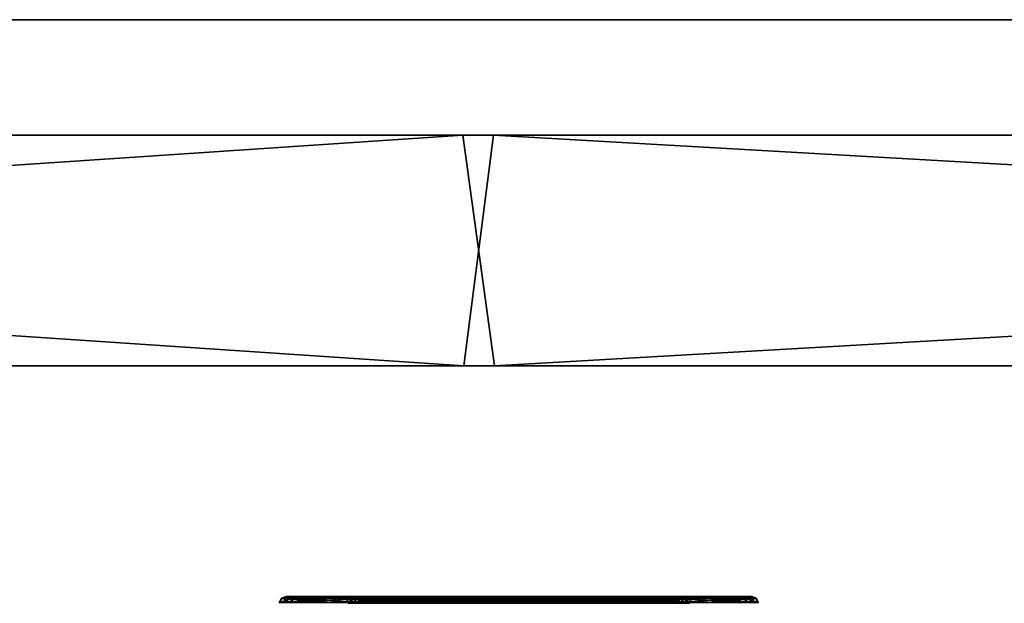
# Model space of a CAD drawing. Header units: millimetres. Extents: x -150 to 150, y -85 to 1149.
# Tile 131 of 256: x -106.47 to -102.2, y 1014.37 to 1016.9. Entities that reach past the tile are written whole.
import ezdxf

# ---------------------------------------------------------------- set-up
doc = ezdxf.new("R2010")
doc.units = ezdxf.units.MM
doc.header["$LTSCALE"] = 21.359881
for name, color, linetype in [('4946', 7, 'CONTINUOUS'), ('4947', 7, 'CONTINUOUS'), ('4948', 7, 'CONTINUOUS'), ('4949', 7, 'CONTINUOUS'), ('4950', 7, 'CONTINUOUS'), ('4951', 7, 'CONTINUOUS'), ('4952', 7, 'CONTINUOUS'), ('4953', 7, 'CONTINUOUS'), ('4987', 7, 'CONTINUOUS'), ('4988', 7, 'CONTINUOUS'), ('4989', 7, 'CONTINUOUS'), ('4990', 7, 'CONTINUOUS'), ('4991', 7, 'CONTINUOUS'), ('4992', 7, 'CONTINUOUS'), ('4993', 7, 'CONTINUOUS'), ('4994', 7, 'CONTINUOUS'), ('9009', 7, 'CONTINUOUS'), ('9010', 7, 'CONTINUOUS'), ('9017', 7, 'CONTINUOUS'), ('9018', 7, 'CONTINUOUS'), ('9019', 7, 'CONTINUOUS')]:
    doc.layers.add(name, color=color, linetype=linetype)

msp = doc.modelspace()

# ---------------------------------------------------------------- linework, layer by layer
at = {"layer": '4946', "linetype": 'CONTINUOUS'}
for points in [[(-105.054, 1014.3912, 262.1625), (-104.8904, 1014.3912, 262.5196), (-105.0453, 1014.37, 262.1611), (-105.054, 1014.3912, 262.1625)], [(-105.0172, 1014.3912, 261.7715), (-105.054, 1014.3912, 262.1625), (-105.0089, 1014.37, 261.7745), (-105.0172, 1014.3912, 261.7715)], [(-105.0089, 1014.37, 261.7745), (-105.054, 1014.3912, 262.1625), (-105.0453, 1014.37, 262.1611), (-105.0089, 1014.37, 261.7745)], [(-105.0453, 1014.37, 262.1611), (-104.8904, 1014.3912, 262.5196), (-104.8836, 1014.37, 262.514), (-105.0453, 1014.37, 262.1611)], [(-104.7897, 1014.3912, 261.4513), (-105.0172, 1014.3912, 261.7715), (-104.7841, 1014.37, 261.458), (-104.7897, 1014.3912, 261.4513)], [(-104.7841, 1014.37, 261.458), (-105.0172, 1014.3912, 261.7715), (-105.0089, 1014.37, 261.7745), (-104.7841, 1014.37, 261.458)], [(-104.8904, 1014.3912, 262.5196), (-104.5702, 1014.3912, 262.747), (-104.8836, 1014.37, 262.514), (-104.8904, 1014.3912, 262.5196)], [(-104.5702, 1014.3912, 262.747), (-104.5679, 1014.3815, 262.7409), (-104.8836, 1014.37, 262.514), (-104.5702, 1014.3912, 262.747)], [(-104.5679, 1014.3815, 262.7409), (-104.5671, 1014.37, 262.7388), (-104.8836, 1014.37, 262.514), (-104.5679, 1014.3815, 262.7409)], [(-104.4326, 1014.3912, 261.2876), (-104.7897, 1014.3912, 261.4513), (-104.4312, 1014.37, 261.2963), (-104.4326, 1014.3912, 261.2876)], [(-104.4312, 1014.37, 261.2963), (-104.7897, 1014.3912, 261.4513), (-104.7841, 1014.37, 261.458), (-104.4312, 1014.37, 261.2963)], [(-104.0416, 1014.3912, 261.3245), (-104.4326, 1014.3912, 261.2876), (-104.0439, 1014.3815, 261.3306), (-104.0416, 1014.3912, 261.3245)], [(-104.0439, 1014.3815, 261.3306), (-104.4326, 1014.3912, 261.2876), (-104.0447, 1014.37, 261.3327), (-104.0439, 1014.3815, 261.3306)], [(-104.0447, 1014.37, 261.3327), (-104.4326, 1014.3912, 261.2876), (-104.4312, 1014.37, 261.2963), (-104.0447, 1014.37, 261.3327)]]:
    msp.add_3dface(points, dxfattribs=at)
at = {"layer": '4947', "linetype": 'CONTINUOUS'}
for points in [[(-104.9068, 1014.4, 262.533), (-105.054, 1014.3912, 262.1625), (-105.0747, 1014.4, 262.1675), (-104.9068, 1014.4, 262.533)], [(-105.0747, 1014.4, 262.1675), (-105.054, 1014.3912, 262.1625), (-105.0375, 1014.4, 261.7653), (-105.0747, 1014.4, 262.1675)], [(-104.8904, 1014.3912, 262.5196), (-105.054, 1014.3912, 262.1625), (-104.9068, 1014.4, 262.533), (-104.8904, 1014.3912, 262.5196)], [(-105.054, 1014.3912, 262.1625), (-105.0172, 1014.3912, 261.7715), (-105.0375, 1014.4, 261.7653), (-105.054, 1014.3912, 262.1625)], [(-105.0375, 1014.4, 261.7653), (-105.0172, 1014.3912, 261.7715), (-104.8048, 1014.4, 261.4362), (-105.0375, 1014.4, 261.7653)], [(-105.0172, 1014.3912, 261.7715), (-104.7897, 1014.3912, 261.4513), (-104.8048, 1014.4, 261.4362), (-105.0172, 1014.3912, 261.7715)], [(-104.5775, 1014.4, 262.7669), (-104.8904, 1014.3912, 262.5196), (-104.9068, 1014.4, 262.533), (-104.5775, 1014.4, 262.7669)], [(-104.8904, 1014.3912, 262.5196), (-104.5775, 1014.4, 262.7669), (-104.5735, 1014.3977, 262.7562), (-104.8904, 1014.3912, 262.5196)], [(-104.5702, 1014.3912, 262.747), (-104.8904, 1014.3912, 262.5196), (-104.5735, 1014.3977, 262.7562), (-104.5702, 1014.3912, 262.747)], [(-104.8048, 1014.4, 261.4362), (-104.7897, 1014.3912, 261.4513), (-104.4386, 1014.4, 261.2671), (-104.8048, 1014.4, 261.4362)], [(-104.7897, 1014.3912, 261.4513), (-104.4326, 1014.3912, 261.2876), (-104.4386, 1014.4, 261.2671), (-104.7897, 1014.3912, 261.4513)], [(-104.4386, 1014.4, 261.2671), (-104.4326, 1014.3912, 261.2876), (-104.2338, 1014.4, 261.2591), (-104.4386, 1014.4, 261.2671)], [(-104.4326, 1014.3912, 261.2876), (-104.0416, 1014.3912, 261.3245), (-104.2338, 1014.4, 261.2591), (-104.4326, 1014.3912, 261.2876)], [(-104.2338, 1014.4, 261.2591), (-104.0416, 1014.3912, 261.3245), (-104.0382, 1014.3977, 261.3154), (-104.2338, 1014.4, 261.2591)], [(-104.0342, 1014.4, 261.3046), (-104.2338, 1014.4, 261.2591), (-104.0382, 1014.3977, 261.3154), (-104.0342, 1014.4, 261.3046)]]:
    msp.add_3dface(points, dxfattribs=at)
at = {"layer": '4948', "linetype": 'CONTINUOUS'}
for points in [[(-104.5679, 1014.3815, 262.7409), (-104.5702, 1014.3912, 262.747), (-104.1791, 1014.3912, 262.7839), (-104.5679, 1014.3815, 262.7409)], [(-104.5671, 1014.37, 262.7388), (-104.5679, 1014.3815, 262.7409), (-104.1791, 1014.3912, 262.7839), (-104.5671, 1014.37, 262.7388)], [(-104.5671, 1014.37, 262.7388), (-104.1791, 1014.3912, 262.7839), (-104.1806, 1014.37, 262.7752), (-104.5671, 1014.37, 262.7388)], [(-104.1791, 1014.3912, 262.7839), (-103.822, 1014.3912, 262.6203), (-104.1806, 1014.37, 262.7752), (-104.1791, 1014.3912, 262.7839)], [(-104.1806, 1014.37, 262.7752), (-103.822, 1014.3912, 262.6203), (-103.8276, 1014.37, 262.6135), (-104.1806, 1014.37, 262.7752)], [(-104.0439, 1014.3815, 261.3306), (-104.0447, 1014.37, 261.3327), (-103.7281, 1014.37, 261.5575), (-104.0439, 1014.3815, 261.3306)], [(-104.0416, 1014.3912, 261.3245), (-104.0439, 1014.3815, 261.3306), (-103.7281, 1014.37, 261.5575), (-104.0416, 1014.3912, 261.3245)], [(-103.7214, 1014.3912, 261.5519), (-104.0416, 1014.3912, 261.3245), (-103.7281, 1014.37, 261.5575), (-103.7214, 1014.3912, 261.5519)], [(-103.822, 1014.3912, 262.6203), (-103.5946, 1014.3912, 262.3), (-103.8276, 1014.37, 262.6135), (-103.822, 1014.3912, 262.6203)], [(-103.8276, 1014.37, 262.6135), (-103.5946, 1014.3912, 262.3), (-103.6028, 1014.37, 262.297), (-103.8276, 1014.37, 262.6135)], [(-103.5664, 1014.37, 261.9105), (-103.7214, 1014.3912, 261.5519), (-103.7281, 1014.37, 261.5575), (-103.5664, 1014.37, 261.9105)], [(-103.5578, 1014.3912, 261.909), (-103.7214, 1014.3912, 261.5519), (-103.5664, 1014.37, 261.9105), (-103.5578, 1014.3912, 261.909)], [(-103.5946, 1014.3912, 262.3), (-103.5578, 1014.3912, 261.909), (-103.6028, 1014.37, 262.297), (-103.5946, 1014.3912, 262.3)], [(-103.6028, 1014.37, 262.297), (-103.5578, 1014.3912, 261.909), (-103.5664, 1014.37, 261.9105), (-103.6028, 1014.37, 262.297)]]:
    msp.add_3dface(points, dxfattribs=at)
at = {"layer": '4949', "linetype": 'CONTINUOUS'}
for points in [[(-104.5735, 1014.3977, 262.7562), (-104.5775, 1014.4, 262.7669), (-104.378, 1014.4, 262.8124), (-104.5735, 1014.3977, 262.7562)], [(-104.5702, 1014.3912, 262.747), (-104.5735, 1014.3977, 262.7562), (-104.378, 1014.4, 262.8124), (-104.5702, 1014.3912, 262.747)], [(-104.1791, 1014.3912, 262.7839), (-104.5702, 1014.3912, 262.747), (-104.378, 1014.4, 262.8124), (-104.1791, 1014.3912, 262.7839)], [(-104.1731, 1014.4, 262.8044), (-104.1791, 1014.3912, 262.7839), (-104.378, 1014.4, 262.8124), (-104.1731, 1014.4, 262.8044)], [(-103.822, 1014.3912, 262.6203), (-104.1791, 1014.3912, 262.7839), (-104.1731, 1014.4, 262.8044), (-103.822, 1014.3912, 262.6203)], [(-103.8069, 1014.4, 262.6353), (-103.822, 1014.3912, 262.6203), (-104.1731, 1014.4, 262.8044), (-103.8069, 1014.4, 262.6353)], [(-104.0382, 1014.3977, 261.3154), (-104.0416, 1014.3912, 261.3245), (-103.7214, 1014.3912, 261.5519), (-104.0382, 1014.3977, 261.3154)], [(-104.0342, 1014.4, 261.3046), (-104.0382, 1014.3977, 261.3154), (-103.7214, 1014.3912, 261.5519), (-104.0342, 1014.4, 261.3046)], [(-104.0342, 1014.4, 261.3046), (-103.7214, 1014.3912, 261.5519), (-103.7049, 1014.4, 261.5385), (-104.0342, 1014.4, 261.3046)], [(-103.5946, 1014.3912, 262.3), (-103.822, 1014.3912, 262.6203), (-103.8069, 1014.4, 262.6353), (-103.5946, 1014.3912, 262.3)], [(-103.5743, 1014.4, 262.3062), (-103.5946, 1014.3912, 262.3), (-103.8069, 1014.4, 262.6353), (-103.5743, 1014.4, 262.3062)], [(-103.7214, 1014.3912, 261.5519), (-103.5578, 1014.3912, 261.909), (-103.7049, 1014.4, 261.5385), (-103.7214, 1014.3912, 261.5519)], [(-103.7049, 1014.4, 261.5385), (-103.5578, 1014.3912, 261.909), (-103.5371, 1014.4, 261.9041), (-103.7049, 1014.4, 261.5385)], [(-103.5578, 1014.3912, 261.909), (-103.5946, 1014.3912, 262.3), (-103.5743, 1014.4, 262.3062), (-103.5578, 1014.3912, 261.909)], [(-103.5371, 1014.4, 261.9041), (-103.5578, 1014.3912, 261.909), (-103.5743, 1014.4, 262.3062), (-103.5371, 1014.4, 261.9041)]]:
    msp.add_3dface(points, dxfattribs=at)
at = {"layer": '4950', "linetype": 'CONTINUOUS'}
for points in [[(-105.3343, 1014.3923, 262.21), (-105.2837, 1014.3923, 261.6725), (-105.344, 1014.3733, 262.2117), (-105.3343, 1014.3923, 262.21)], [(-105.344, 1014.3733, 262.2117), (-105.2837, 1014.3923, 261.6725), (-105.2928, 1014.3733, 261.6691), (-105.344, 1014.3733, 262.2117)], [(-105.1169, 1014.3733, 262.7071), (-105.3343, 1014.3923, 262.21), (-105.344, 1014.3733, 262.2117), (-105.1169, 1014.3733, 262.7071)], [(-105.1094, 1014.3923, 262.7009), (-105.3343, 1014.3923, 262.21), (-105.1169, 1014.3733, 262.7071), (-105.1094, 1014.3923, 262.7009)], [(-105.2837, 1014.3923, 261.6725), (-104.971, 1014.3923, 261.2322), (-105.2928, 1014.3733, 261.6691), (-105.2837, 1014.3923, 261.6725)], [(-105.2928, 1014.3733, 261.6691), (-104.971, 1014.3923, 261.2322), (-104.9773, 1014.3733, 261.2247), (-105.2928, 1014.3733, 261.6691)], [(-104.6726, 1014.3733, 263.0227), (-105.1094, 1014.3923, 262.7009), (-105.1169, 1014.3733, 262.7071), (-104.6726, 1014.3733, 263.0227)], [(-104.6692, 1014.3923, 263.0135), (-105.1094, 1014.3923, 262.7009), (-104.6715, 1014.3837, 263.0198), (-104.6692, 1014.3923, 263.0135)], [(-104.6715, 1014.3837, 263.0198), (-105.1094, 1014.3923, 262.7009), (-104.6726, 1014.3733, 263.0227), (-104.6715, 1014.3837, 263.0198)], [(-104.971, 1014.3923, 261.2322), (-104.4801, 1014.3923, 261.0073), (-104.9773, 1014.3733, 261.2247), (-104.971, 1014.3923, 261.2322)], [(-104.9773, 1014.3733, 261.2247), (-104.4801, 1014.3923, 261.0073), (-104.4818, 1014.3733, 260.9977), (-104.9773, 1014.3733, 261.2247)], [(-103.9426, 1014.3923, 261.058), (-103.9403, 1014.3837, 261.0517), (-104.4818, 1014.3733, 260.9977), (-103.9426, 1014.3923, 261.058)], [(-104.4801, 1014.3923, 261.0073), (-103.9426, 1014.3923, 261.058), (-104.4818, 1014.3733, 260.9977), (-104.4801, 1014.3923, 261.0073)], [(-103.9403, 1014.3837, 261.0517), (-103.9392, 1014.3733, 261.0488), (-104.4818, 1014.3733, 260.9977), (-103.9403, 1014.3837, 261.0517)]]:
    msp.add_3dface(points, dxfattribs=at)
at = {"layer": '4951', "linetype": 'CONTINUOUS'}
for points in [[(-105.2837, 1014.3923, 261.6725), (-105.3343, 1014.3923, 262.21), (-105.315, 1014.4, 262.204), (-105.2837, 1014.3923, 261.6725)], [(-105.3343, 1014.3923, 262.21), (-105.1094, 1014.3923, 262.7009), (-105.0961, 1014.4, 262.6855), (-105.3343, 1014.3923, 262.21)], [(-105.315, 1014.4, 262.204), (-105.3343, 1014.3923, 262.21), (-105.0961, 1014.4, 262.6855), (-105.315, 1014.4, 262.204)], [(-105.2646, 1014.4, 261.6787), (-105.2837, 1014.3923, 261.6725), (-105.315, 1014.4, 262.204), (-105.2646, 1014.4, 261.6787)], [(-104.971, 1014.3923, 261.2322), (-105.2837, 1014.3923, 261.6725), (-105.2646, 1014.4, 261.6787), (-104.971, 1014.3923, 261.2322)], [(-104.9581, 1014.4, 261.2475), (-104.971, 1014.3923, 261.2322), (-105.2646, 1014.4, 261.6787), (-104.9581, 1014.4, 261.2475)], [(-105.1094, 1014.3923, 262.7009), (-104.6692, 1014.3923, 263.0135), (-104.8995, 1014.4, 262.869), (-105.1094, 1014.3923, 262.7009)], [(-105.0961, 1014.4, 262.6855), (-105.1094, 1014.3923, 262.7009), (-104.8995, 1014.4, 262.869), (-105.0961, 1014.4, 262.6855)], [(-104.4801, 1014.3923, 261.0073), (-104.971, 1014.3923, 261.2322), (-104.4775, 1014.4, 261.0272), (-104.4801, 1014.3923, 261.0073)], [(-104.4775, 1014.4, 261.0272), (-104.971, 1014.3923, 261.2322), (-104.9581, 1014.4, 261.2475), (-104.4775, 1014.4, 261.0272)], [(-104.8995, 1014.4, 262.869), (-104.6692, 1014.3923, 263.0135), (-104.6659, 1014.398, 263.0048), (-104.8995, 1014.4, 262.869)], [(-104.6622, 1014.4, 262.9948), (-104.8995, 1014.4, 262.869), (-104.6659, 1014.398, 263.0048), (-104.6622, 1014.4, 262.9948)], [(-103.9496, 1014.4, 261.0768), (-104.4801, 1014.3923, 261.0073), (-104.4775, 1014.4, 261.0272), (-103.9496, 1014.4, 261.0768)], [(-104.4801, 1014.3923, 261.0073), (-103.9496, 1014.4, 261.0768), (-103.9458, 1014.398, 261.0667), (-104.4801, 1014.3923, 261.0073)], [(-103.9426, 1014.3923, 261.058), (-104.4801, 1014.3923, 261.0073), (-103.9458, 1014.398, 261.0667), (-103.9426, 1014.3923, 261.058)]]:
    msp.add_3dface(points, dxfattribs=at)
at = {"layer": '4952', "linetype": 'CONTINUOUS'}
for points in [[(-104.6715, 1014.3837, 263.0198), (-104.6726, 1014.3733, 263.0227), (-104.13, 1014.3733, 263.0739), (-104.6715, 1014.3837, 263.0198)], [(-104.6692, 1014.3923, 263.0135), (-104.6715, 1014.3837, 263.0198), (-104.13, 1014.3733, 263.0739), (-104.6692, 1014.3923, 263.0135)], [(-104.1316, 1014.3923, 263.0642), (-104.6692, 1014.3923, 263.0135), (-104.13, 1014.3733, 263.0739), (-104.1316, 1014.3923, 263.0642)], [(-103.6407, 1014.3923, 262.8393), (-104.1316, 1014.3923, 263.0642), (-103.6345, 1014.3733, 262.8468), (-103.6407, 1014.3923, 262.8393)], [(-103.6345, 1014.3733, 262.8468), (-104.1316, 1014.3923, 263.0642), (-104.13, 1014.3733, 263.0739), (-103.6345, 1014.3733, 262.8468)], [(-103.9403, 1014.3837, 261.0517), (-103.9426, 1014.3923, 261.058), (-103.5024, 1014.3923, 261.3706), (-103.9403, 1014.3837, 261.0517)], [(-103.9392, 1014.3733, 261.0488), (-103.9403, 1014.3837, 261.0517), (-103.5024, 1014.3923, 261.3706), (-103.9392, 1014.3733, 261.0488)], [(-103.9392, 1014.3733, 261.0488), (-103.5024, 1014.3923, 261.3706), (-103.4948, 1014.3733, 261.3644), (-103.9392, 1014.3733, 261.0488)], [(-103.3281, 1014.3923, 262.3991), (-103.6407, 1014.3923, 262.8393), (-103.3189, 1014.3733, 262.4025), (-103.3281, 1014.3923, 262.3991)], [(-103.3189, 1014.3733, 262.4025), (-103.6407, 1014.3923, 262.8393), (-103.6345, 1014.3733, 262.8468), (-103.3189, 1014.3733, 262.4025)], [(-103.5024, 1014.3923, 261.3706), (-103.2774, 1014.3923, 261.8615), (-103.4948, 1014.3733, 261.3644), (-103.5024, 1014.3923, 261.3706)], [(-103.4948, 1014.3733, 261.3644), (-103.2774, 1014.3923, 261.8615), (-103.2678, 1014.3733, 261.8599), (-103.4948, 1014.3733, 261.3644)], [(-103.2774, 1014.3923, 261.8615), (-103.3281, 1014.3923, 262.3991), (-103.2678, 1014.3733, 261.8599), (-103.2774, 1014.3923, 261.8615)], [(-103.2678, 1014.3733, 261.8599), (-103.3281, 1014.3923, 262.3991), (-103.3189, 1014.3733, 262.4025), (-103.2678, 1014.3733, 261.8599)]]:
    msp.add_3dface(points, dxfattribs=at)
at = {"layer": '4953', "linetype": 'CONTINUOUS'}
for points in [[(-104.6659, 1014.398, 263.0048), (-104.6692, 1014.3923, 263.0135), (-104.1316, 1014.3923, 263.0642), (-104.6659, 1014.398, 263.0048)], [(-104.6622, 1014.4, 262.9948), (-104.6659, 1014.398, 263.0048), (-104.1316, 1014.3923, 263.0642), (-104.6622, 1014.4, 262.9948)], [(-104.6622, 1014.4, 262.9948), (-104.1316, 1014.3923, 263.0642), (-104.1343, 1014.4, 263.0443), (-104.6622, 1014.4, 262.9948)], [(-104.1316, 1014.3923, 263.0642), (-103.6407, 1014.3923, 262.8393), (-104.1343, 1014.4, 263.0443), (-104.1316, 1014.3923, 263.0642)], [(-104.1343, 1014.4, 263.0443), (-103.6407, 1014.3923, 262.8393), (-103.6537, 1014.4, 262.824), (-104.1343, 1014.4, 263.0443)], [(-103.9458, 1014.398, 261.0667), (-103.9496, 1014.4, 261.0768), (-103.7122, 1014.4, 261.2025), (-103.9458, 1014.398, 261.0667)], [(-103.9426, 1014.3923, 261.058), (-103.9458, 1014.398, 261.0667), (-103.7122, 1014.4, 261.2025), (-103.9426, 1014.3923, 261.058)], [(-103.5024, 1014.3923, 261.3706), (-103.9426, 1014.3923, 261.058), (-103.7122, 1014.4, 261.2025), (-103.5024, 1014.3923, 261.3706)], [(-103.5156, 1014.4, 261.386), (-103.5024, 1014.3923, 261.3706), (-103.7122, 1014.4, 261.2025), (-103.5156, 1014.4, 261.386)], [(-103.6537, 1014.4, 262.824), (-103.6407, 1014.3923, 262.8393), (-103.3471, 1014.4, 262.3928), (-103.6537, 1014.4, 262.824)], [(-103.6407, 1014.3923, 262.8393), (-103.3281, 1014.3923, 262.3991), (-103.3471, 1014.4, 262.3928), (-103.6407, 1014.3923, 262.8393)], [(-103.2774, 1014.3923, 261.8615), (-103.5024, 1014.3923, 261.3706), (-103.5156, 1014.4, 261.386), (-103.2774, 1014.3923, 261.8615)], [(-103.2967, 1014.4, 261.8675), (-103.2774, 1014.3923, 261.8615), (-103.5156, 1014.4, 261.386), (-103.2967, 1014.4, 261.8675)], [(-103.3471, 1014.4, 262.3928), (-103.3281, 1014.3923, 262.3991), (-103.2967, 1014.4, 261.8675), (-103.3471, 1014.4, 262.3928)], [(-103.3281, 1014.3923, 262.3991), (-103.2774, 1014.3923, 261.8615), (-103.2967, 1014.4, 261.8675), (-103.3281, 1014.3923, 262.3991)]]:
    msp.add_3dface(points, dxfattribs=at)
at = {"layer": '4987', "linetype": 'CONTINUOUS'}
for points in [[(-105.0522, 1014.3912, 337.8275), (-105.0206, 1014.3912, 338.219), (-105.0436, 1014.37, 337.8291), (-105.0522, 1014.3912, 337.8275)], [(-104.8839, 1014.3912, 337.4726), (-105.0522, 1014.3912, 337.8275), (-104.8772, 1014.37, 337.4783), (-104.8839, 1014.3912, 337.4726)], [(-104.8772, 1014.37, 337.4783), (-105.0522, 1014.3912, 337.8275), (-105.0436, 1014.37, 337.8291), (-104.8772, 1014.37, 337.4783)], [(-105.0436, 1014.37, 337.8291), (-105.0206, 1014.3912, 338.219), (-105.0123, 1014.37, 338.216), (-105.0436, 1014.37, 337.8291)], [(-105.0206, 1014.3912, 338.219), (-104.7975, 1014.3912, 338.5422), (-105.0123, 1014.37, 338.216), (-105.0206, 1014.3912, 338.219)], [(-105.0123, 1014.37, 338.216), (-104.7975, 1014.3912, 338.5422), (-104.7918, 1014.37, 338.5355), (-105.0123, 1014.37, 338.216)], [(-104.5606, 1014.3912, 337.2495), (-104.8839, 1014.3912, 337.4726), (-104.5584, 1014.3815, 337.2556), (-104.5606, 1014.3912, 337.2495)], [(-104.5584, 1014.3815, 337.2556), (-104.8839, 1014.3912, 337.4726), (-104.5577, 1014.37, 337.2578), (-104.5584, 1014.3815, 337.2556)], [(-104.5577, 1014.37, 337.2578), (-104.8839, 1014.3912, 337.4726), (-104.8772, 1014.37, 337.4783), (-104.5577, 1014.37, 337.2578)], [(-104.7975, 1014.3912, 338.5422), (-104.4426, 1014.3912, 338.7106), (-104.7918, 1014.37, 338.5355), (-104.7975, 1014.3912, 338.5422)], [(-104.7918, 1014.37, 338.5355), (-104.4426, 1014.3912, 338.7106), (-104.441, 1014.37, 338.702), (-104.7918, 1014.37, 338.5355)], [(-104.4426, 1014.3912, 338.7106), (-104.0511, 1014.3912, 338.679), (-104.441, 1014.37, 338.702), (-104.4426, 1014.3912, 338.7106)], [(-104.0511, 1014.3912, 338.679), (-104.0533, 1014.3815, 338.6729), (-104.441, 1014.37, 338.702), (-104.0511, 1014.3912, 338.679)], [(-104.0533, 1014.3815, 338.6729), (-104.0541, 1014.37, 338.6707), (-104.441, 1014.37, 338.702), (-104.0533, 1014.3815, 338.6729)]]:
    msp.add_3dface(points, dxfattribs=at)
at = {"layer": '4988', "linetype": 'CONTINUOUS'}
for points in [[(-105.0206, 1014.3912, 338.219), (-105.0522, 1014.3912, 337.8275), (-105.0735, 1014.4, 337.8257), (-105.0206, 1014.3912, 338.219)], [(-105.0402, 1014.4, 338.2274), (-105.0206, 1014.3912, 338.219), (-105.0735, 1014.4, 337.8257), (-105.0402, 1014.4, 338.2274)], [(-105.0735, 1014.4, 337.8257), (-105.0522, 1014.3912, 337.8275), (-104.9016, 1014.4, 337.4608), (-105.0735, 1014.4, 337.8257)], [(-105.0522, 1014.3912, 337.8275), (-104.8839, 1014.3912, 337.4726), (-104.9016, 1014.4, 337.4608), (-105.0522, 1014.3912, 337.8275)], [(-104.7975, 1014.3912, 338.5422), (-105.0206, 1014.3912, 338.219), (-105.0402, 1014.4, 338.2274), (-104.7975, 1014.3912, 338.5422)], [(-104.8102, 1014.4, 338.5593), (-104.7975, 1014.3912, 338.5422), (-105.0402, 1014.4, 338.2274), (-104.8102, 1014.4, 338.5593)], [(-104.9016, 1014.4, 337.4608), (-104.8839, 1014.3912, 337.4726), (-104.7499, 1014.4, 337.3229), (-104.9016, 1014.4, 337.4608)], [(-104.8839, 1014.3912, 337.4726), (-104.5606, 1014.3912, 337.2495), (-104.7499, 1014.4, 337.3229), (-104.8839, 1014.3912, 337.4726)], [(-104.4466, 1014.4, 338.7314), (-104.7975, 1014.3912, 338.5422), (-104.8102, 1014.4, 338.5593), (-104.4466, 1014.4, 338.7314)], [(-104.4426, 1014.3912, 338.7106), (-104.7975, 1014.3912, 338.5422), (-104.4466, 1014.4, 338.7314), (-104.4426, 1014.3912, 338.7106)], [(-104.7499, 1014.4, 337.3229), (-104.5606, 1014.3912, 337.2495), (-104.5639, 1014.3977, 337.2403), (-104.7499, 1014.4, 337.3229)], [(-104.5678, 1014.4, 337.2295), (-104.7499, 1014.4, 337.3229), (-104.5639, 1014.3977, 337.2403), (-104.5678, 1014.4, 337.2295)], [(-104.044, 1014.4, 338.699), (-104.4426, 1014.3912, 338.7106), (-104.4466, 1014.4, 338.7314), (-104.044, 1014.4, 338.699)], [(-104.4426, 1014.3912, 338.7106), (-104.044, 1014.4, 338.699), (-104.0479, 1014.3977, 338.6881), (-104.4426, 1014.3912, 338.7106)], [(-104.0511, 1014.3912, 338.679), (-104.4426, 1014.3912, 338.7106), (-104.0479, 1014.3977, 338.6881), (-104.0511, 1014.3912, 338.679)]]:
    msp.add_3dface(points, dxfattribs=at)
at = {"layer": '4989', "linetype": 'CONTINUOUS'}
for points in [[(-104.5606, 1014.3912, 337.2495), (-104.5584, 1014.3815, 337.2556), (-104.1707, 1014.37, 337.2265), (-104.5606, 1014.3912, 337.2495)], [(-104.1691, 1014.3912, 337.2179), (-104.5606, 1014.3912, 337.2495), (-104.1707, 1014.37, 337.2265), (-104.1691, 1014.3912, 337.2179)], [(-104.5584, 1014.3815, 337.2556), (-104.5577, 1014.37, 337.2578), (-104.1707, 1014.37, 337.2265), (-104.5584, 1014.3815, 337.2556)], [(-103.82, 1014.37, 337.3929), (-104.1691, 1014.3912, 337.2179), (-104.1707, 1014.37, 337.2265), (-103.82, 1014.37, 337.3929)], [(-103.8143, 1014.3912, 337.3862), (-104.1691, 1014.3912, 337.2179), (-103.82, 1014.37, 337.3929), (-103.8143, 1014.3912, 337.3862)], [(-104.0541, 1014.37, 338.6707), (-104.0533, 1014.3815, 338.6729), (-103.7279, 1014.3912, 338.4558), (-104.0541, 1014.37, 338.6707)], [(-104.0541, 1014.37, 338.6707), (-103.7279, 1014.3912, 338.4558), (-103.7346, 1014.37, 338.4502), (-104.0541, 1014.37, 338.6707)], [(-104.0533, 1014.3815, 338.6729), (-104.0511, 1014.3912, 338.679), (-103.7279, 1014.3912, 338.4558), (-104.0533, 1014.3815, 338.6729)], [(-103.5994, 1014.37, 337.7124), (-103.8143, 1014.3912, 337.3862), (-103.82, 1014.37, 337.3929), (-103.5994, 1014.37, 337.7124)], [(-103.5911, 1014.3912, 337.7095), (-103.8143, 1014.3912, 337.3862), (-103.5994, 1014.37, 337.7124), (-103.5911, 1014.3912, 337.7095)], [(-103.7279, 1014.3912, 338.4558), (-103.5595, 1014.3912, 338.101), (-103.7346, 1014.37, 338.4502), (-103.7279, 1014.3912, 338.4558)], [(-103.7346, 1014.37, 338.4502), (-103.5595, 1014.3912, 338.101), (-103.5682, 1014.37, 338.0994), (-103.7346, 1014.37, 338.4502)], [(-103.5682, 1014.37, 338.0994), (-103.5911, 1014.3912, 337.7095), (-103.5994, 1014.37, 337.7124), (-103.5682, 1014.37, 338.0994)], [(-103.5595, 1014.3912, 338.101), (-103.5911, 1014.3912, 337.7095), (-103.5682, 1014.37, 338.0994), (-103.5595, 1014.3912, 338.101)]]:
    msp.add_3dface(points, dxfattribs=at)
at = {"layer": '4990', "linetype": 'CONTINUOUS'}
for points in [[(-104.5678, 1014.4, 337.2295), (-104.5639, 1014.3977, 337.2403), (-104.1691, 1014.3912, 337.2179), (-104.5678, 1014.4, 337.2295)], [(-104.5678, 1014.4, 337.2295), (-104.1691, 1014.3912, 337.2179), (-104.1652, 1014.4, 337.197), (-104.5678, 1014.4, 337.2295)], [(-104.5639, 1014.3977, 337.2403), (-104.5606, 1014.3912, 337.2495), (-104.1691, 1014.3912, 337.2179), (-104.5639, 1014.3977, 337.2403)], [(-104.1691, 1014.3912, 337.2179), (-103.8143, 1014.3912, 337.3862), (-104.1652, 1014.4, 337.197), (-104.1691, 1014.3912, 337.2179)], [(-104.1652, 1014.4, 337.197), (-103.8143, 1014.3912, 337.3862), (-103.8016, 1014.4, 337.3692), (-104.1652, 1014.4, 337.197)], [(-104.0511, 1014.3912, 338.679), (-104.0479, 1014.3977, 338.6881), (-103.8619, 1014.4, 338.6055), (-104.0511, 1014.3912, 338.679)], [(-103.7279, 1014.3912, 338.4558), (-104.0511, 1014.3912, 338.679), (-103.8619, 1014.4, 338.6055), (-103.7279, 1014.3912, 338.4558)], [(-104.0479, 1014.3977, 338.6881), (-104.044, 1014.4, 338.699), (-103.8619, 1014.4, 338.6055), (-104.0479, 1014.3977, 338.6881)], [(-103.7101, 1014.4, 338.4677), (-103.7279, 1014.3912, 338.4558), (-103.8619, 1014.4, 338.6055), (-103.7101, 1014.4, 338.4677)], [(-103.8143, 1014.3912, 337.3862), (-103.5911, 1014.3912, 337.7095), (-103.5716, 1014.4, 337.7011), (-103.8143, 1014.3912, 337.3862)], [(-103.8016, 1014.4, 337.3692), (-103.8143, 1014.3912, 337.3862), (-103.5716, 1014.4, 337.7011), (-103.8016, 1014.4, 337.3692)], [(-103.5595, 1014.3912, 338.101), (-103.7279, 1014.3912, 338.4558), (-103.7101, 1014.4, 338.4677), (-103.5595, 1014.3912, 338.101)], [(-103.5383, 1014.4, 338.1028), (-103.5595, 1014.3912, 338.101), (-103.7101, 1014.4, 338.4677), (-103.5383, 1014.4, 338.1028)], [(-103.5911, 1014.3912, 337.7095), (-103.5595, 1014.3912, 338.101), (-103.5383, 1014.4, 338.1028), (-103.5911, 1014.3912, 337.7095)], [(-103.5716, 1014.4, 337.7011), (-103.5911, 1014.3912, 337.7095), (-103.5383, 1014.4, 338.1028), (-103.5716, 1014.4, 337.7011)]]:
    msp.add_3dface(points, dxfattribs=at)
at = {"layer": '4991', "linetype": 'CONTINUOUS'}
for points in [[(-105.3319, 1014.3923, 337.7762), (-105.1004, 1014.3923, 337.2884), (-105.3415, 1014.3733, 337.7745), (-105.3319, 1014.3923, 337.7762)], [(-105.3415, 1014.3733, 337.7745), (-105.1004, 1014.3923, 337.2884), (-105.1079, 1014.3733, 337.2821), (-105.3415, 1014.3733, 337.7745)], [(-105.2977, 1014.3733, 338.3177), (-105.3319, 1014.3923, 337.7762), (-105.3415, 1014.3733, 337.7745), (-105.2977, 1014.3733, 338.3177)], [(-105.2884, 1014.3923, 338.3144), (-105.3319, 1014.3923, 337.7762), (-105.2977, 1014.3733, 338.3177), (-105.2884, 1014.3923, 338.3144)], [(-104.988, 1014.3733, 338.7663), (-105.2884, 1014.3923, 338.3144), (-105.2977, 1014.3733, 338.3177), (-104.988, 1014.3733, 338.7663)], [(-104.9817, 1014.3923, 338.7588), (-105.2884, 1014.3923, 338.3144), (-104.988, 1014.3733, 338.7663), (-104.9817, 1014.3923, 338.7588)], [(-104.6561, 1014.3923, 336.9817), (-104.6583, 1014.3837, 336.9754), (-105.1079, 1014.3733, 337.2821), (-104.6561, 1014.3923, 336.9817)], [(-105.1004, 1014.3923, 337.2884), (-104.6561, 1014.3923, 336.9817), (-105.1079, 1014.3733, 337.2821), (-105.1004, 1014.3923, 337.2884)], [(-104.6583, 1014.3837, 336.9754), (-104.6594, 1014.3733, 336.9725), (-105.1079, 1014.3733, 337.2821), (-104.6583, 1014.3837, 336.9754)], [(-104.4956, 1014.3733, 338.9999), (-104.9817, 1014.3923, 338.7588), (-104.988, 1014.3733, 338.7663), (-104.4956, 1014.3733, 338.9999)], [(-104.4939, 1014.3923, 338.9903), (-104.9817, 1014.3923, 338.7588), (-104.4956, 1014.3733, 338.9999), (-104.4939, 1014.3923, 338.9903)], [(-103.9524, 1014.3733, 338.956), (-104.4939, 1014.3923, 338.9903), (-104.4956, 1014.3733, 338.9999), (-103.9524, 1014.3733, 338.956)], [(-103.9557, 1014.3923, 338.9468), (-104.4939, 1014.3923, 338.9903), (-103.9534, 1014.3837, 338.9531), (-103.9557, 1014.3923, 338.9468)], [(-103.9534, 1014.3837, 338.9531), (-104.4939, 1014.3923, 338.9903), (-103.9524, 1014.3733, 338.956), (-103.9534, 1014.3837, 338.9531)]]:
    msp.add_3dface(points, dxfattribs=at)
at = {"layer": '4992', "linetype": 'CONTINUOUS'}
for points in [[(-105.1004, 1014.3923, 337.2884), (-105.3319, 1014.3923, 337.7762), (-105.0856, 1014.4, 337.3019), (-105.1004, 1014.3923, 337.2884)], [(-105.3319, 1014.3923, 337.7762), (-105.2884, 1014.3923, 338.3144), (-105.2698, 1014.4, 338.307), (-105.3319, 1014.3923, 337.7762)], [(-105.0856, 1014.4, 337.3019), (-105.3319, 1014.3923, 337.7762), (-105.3122, 1014.4, 337.7796), (-105.0856, 1014.4, 337.3019)], [(-105.3122, 1014.4, 337.7796), (-105.3319, 1014.3923, 337.7762), (-105.2698, 1014.4, 338.307), (-105.3122, 1014.4, 337.7796)], [(-105.2884, 1014.3923, 338.3144), (-104.9817, 1014.3923, 338.7588), (-104.9708, 1014.4, 338.7418), (-105.2884, 1014.3923, 338.3144)], [(-105.2698, 1014.4, 338.307), (-105.2884, 1014.3923, 338.3144), (-104.9708, 1014.4, 338.7418), (-105.2698, 1014.4, 338.307)], [(-104.6494, 1014.4, 337.0006), (-105.1004, 1014.3923, 337.2884), (-105.0856, 1014.4, 337.3019), (-104.6494, 1014.4, 337.0006)], [(-105.1004, 1014.3923, 337.2884), (-104.6494, 1014.4, 337.0006), (-104.653, 1014.398, 336.9905), (-105.1004, 1014.3923, 337.2884)], [(-104.6561, 1014.3923, 336.9817), (-105.1004, 1014.3923, 337.2884), (-104.653, 1014.398, 336.9905), (-104.6561, 1014.3923, 336.9817)], [(-104.9817, 1014.3923, 338.7588), (-104.4939, 1014.3923, 338.9903), (-104.4936, 1014.4, 338.9699), (-104.9817, 1014.3923, 338.7588)], [(-104.9708, 1014.4, 338.7418), (-104.9817, 1014.3923, 338.7588), (-104.4936, 1014.4, 338.9699), (-104.9708, 1014.4, 338.7418)], [(-104.4939, 1014.3923, 338.9903), (-103.9557, 1014.3923, 338.9468), (-104.2251, 1014.4, 338.9841), (-104.4939, 1014.3923, 338.9903)], [(-104.4936, 1014.4, 338.9699), (-104.4939, 1014.3923, 338.9903), (-104.2251, 1014.4, 338.9841), (-104.4936, 1014.4, 338.9699)], [(-104.2251, 1014.4, 338.9841), (-103.9557, 1014.3923, 338.9468), (-103.9588, 1014.398, 338.938), (-104.2251, 1014.4, 338.9841)], [(-103.9624, 1014.4, 338.9279), (-104.2251, 1014.4, 338.9841), (-103.9588, 1014.398, 338.938), (-103.9624, 1014.4, 338.9279)]]:
    msp.add_3dface(points, dxfattribs=at)
at = {"layer": '4993', "linetype": 'CONTINUOUS'}
for points in [[(-104.6594, 1014.3733, 336.9725), (-104.6583, 1014.3837, 336.9754), (-104.1179, 1014.3923, 336.9382), (-104.6594, 1014.3733, 336.9725)], [(-104.6594, 1014.3733, 336.9725), (-104.1179, 1014.3923, 336.9382), (-104.1161, 1014.3733, 336.9286), (-104.6594, 1014.3733, 336.9725)], [(-104.6583, 1014.3837, 336.9754), (-104.6561, 1014.3923, 336.9817), (-104.1179, 1014.3923, 336.9382), (-104.6583, 1014.3837, 336.9754)], [(-104.1179, 1014.3923, 336.9382), (-103.6301, 1014.3923, 337.1697), (-104.1161, 1014.3733, 336.9286), (-104.1179, 1014.3923, 336.9382)], [(-104.1161, 1014.3733, 336.9286), (-103.6301, 1014.3923, 337.1697), (-103.6237, 1014.3733, 337.1622), (-104.1161, 1014.3733, 336.9286)], [(-103.9557, 1014.3923, 338.9468), (-103.9534, 1014.3837, 338.9531), (-103.5039, 1014.3733, 338.6464), (-103.9557, 1014.3923, 338.9468)], [(-103.5113, 1014.3923, 338.64), (-103.9557, 1014.3923, 338.9468), (-103.5039, 1014.3733, 338.6464), (-103.5113, 1014.3923, 338.64)], [(-103.9534, 1014.3837, 338.9531), (-103.9524, 1014.3733, 338.956), (-103.5039, 1014.3733, 338.6464), (-103.9534, 1014.3837, 338.9531)], [(-103.6301, 1014.3923, 337.1697), (-103.3233, 1014.3923, 337.614), (-103.6237, 1014.3733, 337.1622), (-103.6301, 1014.3923, 337.1697)], [(-103.6237, 1014.3733, 337.1622), (-103.3233, 1014.3923, 337.614), (-103.3141, 1014.3733, 337.6107), (-103.6237, 1014.3733, 337.1622)], [(-103.2799, 1014.3923, 338.1522), (-103.5113, 1014.3923, 338.64), (-103.2702, 1014.3733, 338.154), (-103.2799, 1014.3923, 338.1522)], [(-103.2702, 1014.3733, 338.154), (-103.5113, 1014.3923, 338.64), (-103.5039, 1014.3733, 338.6464), (-103.2702, 1014.3733, 338.154)], [(-103.3233, 1014.3923, 337.614), (-103.2799, 1014.3923, 338.1522), (-103.3141, 1014.3733, 337.6107), (-103.3233, 1014.3923, 337.614)], [(-103.3141, 1014.3733, 337.6107), (-103.2799, 1014.3923, 338.1522), (-103.2702, 1014.3733, 338.154), (-103.3141, 1014.3733, 337.6107)]]:
    msp.add_3dface(points, dxfattribs=at)
at = {"layer": '4994', "linetype": 'CONTINUOUS'}
for points in [[(-104.6561, 1014.3923, 336.9817), (-104.653, 1014.398, 336.9905), (-104.3867, 1014.4, 336.9444), (-104.6561, 1014.3923, 336.9817)], [(-104.1179, 1014.3923, 336.9382), (-104.6561, 1014.3923, 336.9817), (-104.3867, 1014.4, 336.9444), (-104.1179, 1014.3923, 336.9382)], [(-104.653, 1014.398, 336.9905), (-104.6494, 1014.4, 337.0006), (-104.3867, 1014.4, 336.9444), (-104.653, 1014.398, 336.9905)], [(-104.1182, 1014.4, 336.9585), (-104.1179, 1014.3923, 336.9382), (-104.3867, 1014.4, 336.9444), (-104.1182, 1014.4, 336.9585)], [(-103.6301, 1014.3923, 337.1697), (-104.1179, 1014.3923, 336.9382), (-104.1182, 1014.4, 336.9585), (-103.6301, 1014.3923, 337.1697)], [(-103.641, 1014.4, 337.1867), (-103.6301, 1014.3923, 337.1697), (-104.1182, 1014.4, 336.9585), (-103.641, 1014.4, 337.1867)], [(-103.9624, 1014.4, 338.9279), (-103.9588, 1014.398, 338.938), (-103.5113, 1014.3923, 338.64), (-103.9624, 1014.4, 338.9279)], [(-103.9624, 1014.4, 338.9279), (-103.5113, 1014.3923, 338.64), (-103.5261, 1014.4, 338.6266), (-103.9624, 1014.4, 338.9279)], [(-103.9588, 1014.398, 338.938), (-103.9557, 1014.3923, 338.9468), (-103.5113, 1014.3923, 338.64), (-103.9588, 1014.398, 338.938)], [(-103.3233, 1014.3923, 337.614), (-103.6301, 1014.3923, 337.1697), (-103.641, 1014.4, 337.1867), (-103.3233, 1014.3923, 337.614)], [(-103.3419, 1014.4, 337.6215), (-103.3233, 1014.3923, 337.614), (-103.641, 1014.4, 337.1867), (-103.3419, 1014.4, 337.6215)], [(-103.5113, 1014.3923, 338.64), (-103.2799, 1014.3923, 338.1522), (-103.5261, 1014.4, 338.6266), (-103.5113, 1014.3923, 338.64)], [(-103.5261, 1014.4, 338.6266), (-103.2799, 1014.3923, 338.1522), (-103.2996, 1014.4, 338.1488), (-103.5261, 1014.4, 338.6266)], [(-103.2799, 1014.3923, 338.1522), (-103.3233, 1014.3923, 337.614), (-103.3419, 1014.4, 337.6215), (-103.2799, 1014.3923, 338.1522)], [(-103.2996, 1014.4, 338.1488), (-103.2799, 1014.3923, 338.1522), (-103.3419, 1014.4, 337.6215), (-103.2996, 1014.4, 338.1488)]]:
    msp.add_3dface(points, dxfattribs=at)
at = {"layer": '9009', "linetype": 'CONTINUOUS'}
for points in [[(-107.555, 1016.9, 205.3167), (-107.5109, 1016.9, 206.5357), (-102.7795, 1016.9, 203.4336), (-107.555, 1016.9, 205.3167)], [(-107.11, 1016.9, 204.1806), (-107.555, 1016.9, 205.3167), (-102.7795, 1016.9, 203.4336), (-107.11, 1016.9, 204.1806)], [(-107.5109, 1016.9, 206.5357), (-106.9817, 1016.9, 207.6409), (-102.7795, 1016.9, 203.4336), (-107.5109, 1016.9, 206.5357)], [(-106.2482, 1016.9, 203.3149), (-107.11, 1016.9, 204.1806), (-102.7795, 1016.9, 203.4336), (-106.2482, 1016.9, 203.3149)], [(-105.1076, 1016.9, 202.8637), (-106.2482, 1016.9, 203.3149), (-102.7795, 1016.9, 203.4336), (-105.1076, 1016.9, 202.8637)], [(-103.8827, 1016.9, 202.9064), (-105.1076, 1016.9, 202.8637), (-102.7795, 1016.9, 203.4336), (-103.8827, 1016.9, 202.9064)]]:
    msp.add_3dface(points, dxfattribs=at)
at = {"layer": '9010', "linetype": 'CONTINUOUS'}
for points in [[(-102.2134, 1016.9, 203.999), (-106.4157, 1016.9, 208.2063), (-101.7251, 1016.9, 204.9548), (-102.2134, 1016.9, 203.999)], [(-101.7251, 1016.9, 204.9548), (-106.4157, 1016.9, 208.2063), (-101.6042, 1016.9, 206.0186), (-101.7251, 1016.9, 204.9548)], [(-101.6042, 1016.9, 206.0186), (-106.4157, 1016.9, 208.2063), (-101.8646, 1016.9, 207.0571), (-101.6042, 1016.9, 206.0186)], [(-101.8646, 1016.9, 207.0571), (-106.4157, 1016.9, 208.2063), (-102.475, 1016.9, 207.94), (-101.8646, 1016.9, 207.0571)], [(-102.475, 1016.9, 207.94), (-106.4157, 1016.9, 208.2063), (-103.3571, 1016.9, 208.5515), (-102.475, 1016.9, 207.94)], [(-103.3571, 1016.9, 208.5515), (-106.4157, 1016.9, 208.2063), (-104.3953, 1016.9, 208.8131), (-103.3571, 1016.9, 208.5515)], [(-104.3953, 1016.9, 208.8131), (-106.4157, 1016.9, 208.2063), (-105.4592, 1016.9, 208.6935), (-104.3953, 1016.9, 208.8131)]]:
    msp.add_3dface(points, dxfattribs=at)
at = {"layer": '9017', "color": 7, "linetype": 'CONTINUOUS', "true_color": 0x0080c0}
for points in [[(-147.3375, 1016.4, 288.3331), (-147.8, 1016.4, 300), (147.3388, 1016.4, 288.3564), (-147.3375, 1016.4, 288.3331)], [(147.3388, 1016.4, 288.3564), (-147.8, 1016.4, 300), (147.8, 1016.4, 300), (147.3388, 1016.4, 288.3564)], [(147.8, 1016.4, 300), (-147.8, 1016.4, 300), (-147.3388, 1016.4, 311.6436), (147.8, 1016.4, 300)], [(147.3375, 1016.4, 311.6669), (147.8, 1016.4, 300), (-147.3388, 1016.4, 311.6436), (147.3375, 1016.4, 311.6669)], [(-145.9758, 1016.4, 323.1496), (147.3375, 1016.4, 311.6669), (-147.3388, 1016.4, 311.6436), (-145.9758, 1016.4, 323.1496)], [(-145.9676, 1016.4, 276.7996), (-147.3375, 1016.4, 288.3331), (145.9758, 1016.4, 276.8504), (-145.9676, 1016.4, 276.7996)], [(145.9758, 1016.4, 276.8504), (-147.3375, 1016.4, 288.3331), (147.3388, 1016.4, 288.3564), (145.9758, 1016.4, 276.8504)], [(145.9676, 1016.4, 323.2004), (147.3375, 1016.4, 311.6669), (-145.9758, 1016.4, 323.1496), (145.9676, 1016.4, 323.2004)], [(-143.7027, 1016.4, 334.5512), (145.9676, 1016.4, 323.2004), (-145.9758, 1016.4, 323.1496), (-143.7027, 1016.4, 334.5512)], [(-143.6821, 1016.4, 265.3647), (-145.9676, 1016.4, 276.7996), (143.7027, 1016.4, 265.4488), (-143.6821, 1016.4, 265.3647)], [(143.7027, 1016.4, 265.4488), (-145.9676, 1016.4, 276.7996), (145.9758, 1016.4, 276.8504), (143.7027, 1016.4, 265.4488)], [(143.6821, 1016.4, 334.6353), (145.9676, 1016.4, 323.2004), (-143.7027, 1016.4, 334.5512), (143.6821, 1016.4, 334.6353)], [(-140.5506, 1016.4, 345.7201), (143.6821, 1016.4, 334.6353), (-143.7027, 1016.4, 334.5512), (-140.5506, 1016.4, 345.7201)], [(-140.5128, 1016.4, 254.1638), (-143.6821, 1016.4, 265.3647), (140.5506, 1016.4, 254.2799), (-140.5128, 1016.4, 254.1638)], [(140.5506, 1016.4, 254.2799), (-143.6821, 1016.4, 265.3647), (143.7027, 1016.4, 265.4488), (140.5506, 1016.4, 254.2799)], [(140.5128, 1016.4, 345.8362), (143.6821, 1016.4, 334.6353), (-140.5506, 1016.4, 345.7201), (140.5128, 1016.4, 345.8362)], [(-131.6743, 1016.4, 367.1331), (140.5128, 1016.4, 345.8362), (-140.5506, 1016.4, 345.7201), (-131.6743, 1016.4, 367.1331)], [(-136.4619, 1016.4, 243.2361), (-140.5128, 1016.4, 254.1638), (131.6743, 1016.4, 232.8669), (-136.4619, 1016.4, 243.2361)], [(131.6743, 1016.4, 232.8669), (-140.5128, 1016.4, 254.1638), (140.5506, 1016.4, 254.2799), (131.6743, 1016.4, 232.8669)], [(-131.591, 1016.4, 232.7035), (-136.4619, 1016.4, 243.2361), (131.6743, 1016.4, 232.8669), (-131.591, 1016.4, 232.7035)], [(136.4619, 1016.4, 356.7639), (140.5128, 1016.4, 345.8362), (-131.6743, 1016.4, 367.1331), (136.4619, 1016.4, 356.7639)], [(131.591, 1016.4, 367.2965), (136.4619, 1016.4, 356.7639), (-131.6743, 1016.4, 367.1331), (131.591, 1016.4, 367.2965)], [(-119.5976, 1016.4, 386.838), (131.591, 1016.4, 367.2965), (-131.6743, 1016.4, 367.1331), (-119.5976, 1016.4, 386.838)], [(-119.4746, 1016.4, 212.9921), (-131.591, 1016.4, 232.7035), (119.5976, 1016.4, 213.162), (-119.4746, 1016.4, 212.9921)], [(119.5976, 1016.4, 213.162), (-131.591, 1016.4, 232.7035), (131.6743, 1016.4, 232.8669), (119.5976, 1016.4, 213.162)], [(119.4746, 1016.4, 387.0079), (131.591, 1016.4, 367.2965), (-119.5976, 1016.4, 386.838), (119.4746, 1016.4, 387.0079)], [(-104.5494, 1016.4, 404.4695), (119.4746, 1016.4, 387.0079), (-119.5976, 1016.4, 386.838), (-104.5494, 1016.4, 404.4695)], [(-104.4162, 1016.4, 195.3968), (-119.4746, 1016.4, 212.9921), (104.5494, 1016.4, 195.5305), (-104.4162, 1016.4, 195.3968)], [(104.5494, 1016.4, 195.5305), (-119.4746, 1016.4, 212.9921), (119.5976, 1016.4, 213.162), (104.5494, 1016.4, 195.5305)], [(104.4162, 1016.4, 404.6032), (119.4746, 1016.4, 387.0079), (-104.5494, 1016.4, 404.4695), (104.4162, 1016.4, 404.6032)], [(-86.9207, 1016.4, 419.5377), (104.4162, 1016.4, 404.6032), (-104.5494, 1016.4, 404.4695), (-86.9207, 1016.4, 419.5377)], [(-86.7943, 1016.4, 180.3706), (-104.4162, 1016.4, 195.3968), (86.9207, 1016.4, 180.4623), (-86.7943, 1016.4, 180.3706)], [(86.9207, 1016.4, 180.4623), (-104.4162, 1016.4, 195.3968), (104.5494, 1016.4, 195.5305), (86.9207, 1016.4, 180.4623)]]:
    msp.add_3dface(points, dxfattribs=at)
at = {"layer": '9018', "color": 7, "linetype": 'CONTINUOUS', "true_color": 0x0080c0}
for points in [[(-119.5941, 1015.4, 213.1548), (-119.4746, 1016.4, 212.9921), (-104.5448, 1015.4, 195.5241), (-119.5941, 1015.4, 213.1548)], [(-119.4746, 1016.4, 212.9921), (-104.4162, 1016.4, 195.3968), (-104.5448, 1015.4, 195.5241), (-119.4746, 1016.4, 212.9921)], [(-104.5448, 1015.4, 195.5241), (-104.4162, 1016.4, 195.3968), (-86.9159, 1015.4, 180.4572), (-104.5448, 1015.4, 195.5241)], [(-104.4162, 1016.4, 195.3968), (-86.7943, 1016.4, 180.3706), (-86.9159, 1015.4, 180.4572), (-104.4162, 1016.4, 195.3968)]]:
    msp.add_3dface(points, dxfattribs=at)
at = {"layer": '9019', "color": 7, "linetype": 'CONTINUOUS', "true_color": 0x0080c0}
for points in [[(-104.5494, 1016.4, 404.4695), (-119.5976, 1016.4, 386.838), (-119.4708, 1015.4, 387.0148), (-104.5494, 1016.4, 404.4695)], [(-104.4114, 1015.4, 404.6092), (-104.5494, 1016.4, 404.4695), (-119.4708, 1015.4, 387.0148), (-104.4114, 1015.4, 404.6092)], [(-86.9207, 1016.4, 419.5377), (-104.5494, 1016.4, 404.4695), (-104.4114, 1015.4, 404.6092), (-86.9207, 1016.4, 419.5377)], [(-86.7895, 1015.4, 419.6345), (-86.9207, 1016.4, 419.5377), (-104.4114, 1015.4, 404.6092), (-86.7895, 1015.4, 419.6345)]]:
    msp.add_3dface(points, dxfattribs=at)

doc.saveas('drawing.dxf')
